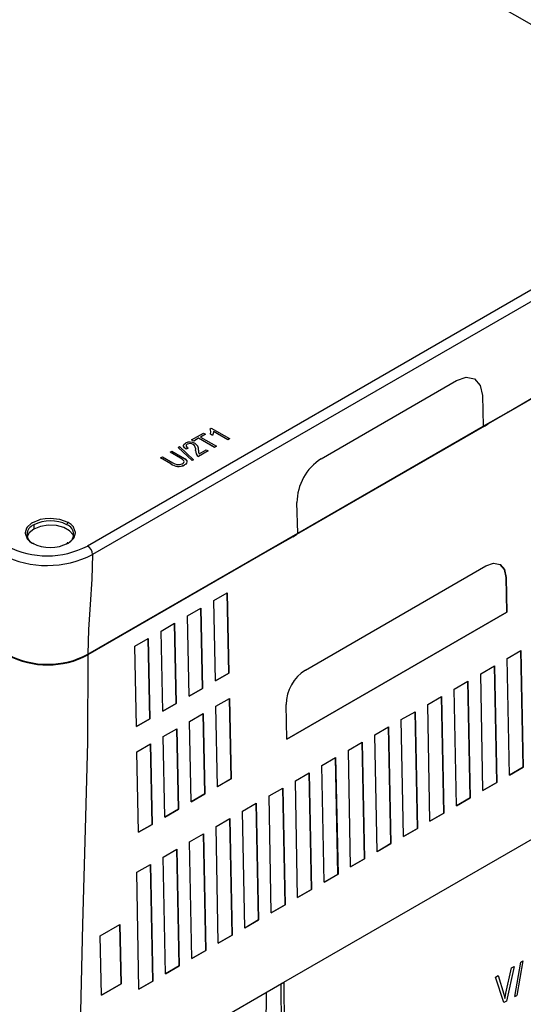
# Model space of a CAD drawing. Header units: millimetres. Extents: x 0 to 1676, y 0 to 1295.
# Tile 56 of 64: x 1402 to 1473, y 901 to 1039. Entities that reach past the tile are written whole.
import ezdxf

# ---------------------------------------------------------------- set-up
doc = ezdxf.new("R2010")
doc.units = ezdxf.units.MM
doc.header["$LTSCALE"] = 6

msp = doc.modelspace()

# ---------------------------------------------------------------- linework, layer by layer
for p, q in [((1506.702, 1020.157), (1330.404, 1120.865)), ((1506.703, 1020.156), (1411.534, 965.216)), ((1507.548, 1019.033), (1412.245, 964.015)), ((1444.48, 977.525), (1463.572, 988.547)), ((1467.21, 986.447), (1467.326, 982.117)), ((1467.21, 986.447), (1467.219, 986.442)), ((1467.219, 986.442), (1467.335, 982.112)), ((1475.847, 986.948), (1470.811, 984.041)), ((1470.882, 984.16), (1475.777, 986.986)), ((1475.775, 986.909), (1470.883, 984.085)), ((1467.335, 982.112), (1470.882, 984.16)), ((1470.811, 984.041), (1468.024, 982.431)), ((1470.883, 984.085), (1470.817, 984.123)), ((1470.883, 984.085), (1470.882, 984.16)), ((1467.492, 982.125), (1441.012, 966.838)), ((1441.171, 967.019), (1467.326, 982.117)), ((1467.335, 982.112), (1467.326, 982.117)), ((1467.492, 982.125), (1467.356, 982.199)), ((1467.492, 982.125), (1468.024, 982.431)), ((1426.217, 980.19), (1427.868, 981.143)), ((1428.165, 980.973), (1427.472, 980.573)), ((1427.472, 980.573), (1429.717, 979.29)), ((1428.165, 980.969), (1427.476, 980.571)), ((1427.868, 981.143), (1428.165, 980.973)), ((1428.165, 980.969), (1428.165, 980.973)), ((1428.82, 981.73), (1428.991, 981.829)), ((1428.82, 981.726), (1428.82, 981.73)), ((1429.156, 980.825), (1428.859, 980.994)), ((1428.859, 980.99), (1428.859, 980.994)), ((1429.156, 980.821), (1428.859, 980.99)), ((1428.991, 981.829), (1431.566, 980.358)), ((1429.156, 980.821), (1429.156, 980.825)), ((1431.302, 980.205), (1429.288, 981.356)), ((1429.288, 981.352), (1429.288, 981.356)), ((1431.302, 980.201), (1429.288, 981.352)), ((1424.314, 979.129), (1424.517, 979.246)), ((1426.287, 977.273), (1424.314, 979.129)), ((1424.314, 979.129), (1424.314, 979.125)), ((1426.287, 977.268), (1424.314, 979.125)), ((1424.517, 979.246), (1426.49, 977.39)), ((1425.597, 979.566), (1425.597, 979.562)), ((1426.514, 980.02), (1426.217, 980.19)), ((1426.217, 980.186), (1426.217, 980.19)), ((1426.514, 980.016), (1426.217, 980.186)), ((1426.429, 979.534), (1426.429, 979.538)), ((1427.208, 980.421), (1426.514, 980.02)), ((1427.208, 980.416), (1426.514, 980.016)), ((1426.514, 980.016), (1426.514, 980.02)), ((1429.453, 979.138), (1427.208, 980.421)), ((1427.208, 980.421), (1427.208, 980.416)), ((1429.453, 979.134), (1427.208, 980.416)), ((1429.717, 979.29), (1429.453, 979.138)), ((1429.717, 979.286), (1429.453, 979.134)), ((1429.453, 979.134), (1429.453, 979.138)), ((1429.717, 979.286), (1429.717, 979.29)), ((1431.566, 980.358), (1431.302, 980.205)), ((1431.566, 980.354), (1431.302, 980.201)), ((1431.302, 980.201), (1431.302, 980.205)), ((1431.566, 980.358), (1431.566, 980.354)), ((1421.826, 977.655), (1422.09, 977.807)), ((1422.09, 977.807), (1423.555, 976.971)), ((1423.179, 978.436), (1423.444, 978.589)), ((1424.644, 977.6), (1423.179, 978.436)), ((1423.18, 978.432), (1423.179, 978.436)), ((1424.644, 977.596), (1423.18, 978.432)), ((1423.444, 978.589), (1424.907, 977.753)), ((1425.722, 979.032), (1425.425, 978.898)), ((1425.722, 979.028), (1425.425, 978.894)), ((1425.425, 978.894), (1425.425, 978.898)), ((1425.722, 979.028), (1425.722, 979.032)), ((1426.785, 978.677), (1426.785, 978.682)), ((1428.562, 978.623), (1427.208, 977.842)), ((1428.562, 978.619), (1427.208, 977.838)), ((1427.208, 977.838), (1427.208, 977.842)), ((1427.274, 978.221), (1428.264, 978.793)), ((1428.264, 978.793), (1428.562, 978.623)), ((1428.562, 978.619), (1428.562, 978.623)), ((1423.289, 976.819), (1421.826, 977.655)), ((1421.826, 977.651), (1421.826, 977.655)), ((1423.289, 976.815), (1421.826, 977.651)), ((1423.289, 976.815), (1423.289, 976.819)), ((1424.644, 977.596), (1424.644, 977.6)), ((1425.214, 976.653), (1425.214, 976.649)), ((1426.49, 977.39), (1426.287, 977.273)), ((1426.49, 977.385), (1426.287, 977.268)), ((1426.287, 977.268), (1426.287, 977.273)), ((1426.49, 977.385), (1426.49, 977.39)), ((1441.172, 967.009), (1441.056, 971.339)), ((1403.959, 968.203), (1403.961, 967.607)), ((1411.602, 949.939), (1441.172, 967.009)), ((1440.481, 966.531), (1441.012, 966.838)), ((1440.481, 966.531), (1436.921, 964.476)), ((1436.921, 964.476), (1411.603, 949.861)), ((1442.259, 947.72), (1467.715, 962.415)), ((1470.646, 955.868), (1470.557, 960.768)), ((1470.557, 960.768), (1470.561, 960.766)), ((1470.561, 960.766), (1470.65, 955.866)), ((1429.364, 957.513), (1431.248, 958.601)), ((1431.473, 947.284), (1431.244, 958.599)), ((1431.248, 958.601), (1431.477, 947.282)), ((1429.575, 946.184), (1429.364, 957.513)), ((1425.651, 955.37), (1427.535, 956.458)), ((1427.761, 945.141), (1427.532, 956.456)), ((1427.535, 956.458), (1427.764, 945.139)), ((1439.641, 937.969), (1470.646, 955.868)), ((1470.65, 955.866), (1439.641, 937.965)), ((1470.646, 955.868), (1470.65, 955.866)), ((1421.939, 953.227), (1423.823, 954.315)), ((1424.048, 942.998), (1423.82, 954.313)), ((1423.823, 954.315), (1424.052, 942.996)), ((1425.862, 944.041), (1425.651, 955.37)), ((1422.15, 941.898), (1421.939, 953.227)), ((1418.227, 951.084), (1420.111, 952.172)), ((1420.336, 940.855), (1420.107, 952.17)), ((1420.111, 952.172), (1420.34, 940.853)), ((1418.438, 939.755), (1418.227, 951.084)), ((1470.7, 949.341), (1472.634, 950.457)), ((1472.963, 934.003), (1472.63, 950.455)), ((1472.634, 950.457), (1472.967, 934.001)), ((1411.603, 949.855), (1411.603, 949.861)), ((1471.007, 932.87), (1470.7, 949.341)), ((1429.575, 946.189), (1431.473, 947.284)), ((1431.477, 947.282), (1429.575, 946.184)), ((1431.473, 947.284), (1431.477, 947.282)), ((1466.97, 947.188), (1468.904, 948.304)), ((1467.277, 930.716), (1466.97, 947.188)), ((1469.233, 931.85), (1468.9, 948.302)), ((1468.904, 948.304), (1469.237, 931.848)), ((1463.24, 945.034), (1465.174, 946.151)), ((1465.503, 929.696), (1465.17, 946.149)), ((1465.174, 946.151), (1465.506, 929.694)), ((1425.862, 944.045), (1427.761, 945.141)), ((1427.764, 945.139), (1425.862, 944.041)), ((1427.761, 945.141), (1427.764, 945.139)), ((1463.547, 928.563), (1463.24, 945.034)), ((1422.15, 941.902), (1424.048, 942.998)), ((1424.052, 942.996), (1422.15, 941.898)), ((1424.052, 942.996), (1424.048, 942.998)), ((1429.641, 942.627), (1431.549, 943.728)), ((1431.774, 932.385), (1431.545, 943.726)), ((1431.549, 943.728), (1431.778, 932.383)), ((1459.51, 942.881), (1461.443, 943.997)), ((1461.772, 927.543), (1461.44, 943.995)), ((1461.443, 943.997), (1461.776, 927.541)), ((1429.853, 931.271), (1429.641, 942.627)), ((1439.641, 937.965), (1439.539, 942.857)), ((1455.779, 940.727), (1457.713, 941.844)), ((1458.042, 925.389), (1457.71, 941.842)), ((1457.713, 941.844), (1458.046, 925.387)), ((1459.816, 926.41), (1459.51, 942.881)), ((1418.438, 939.759), (1420.336, 940.855)), ((1420.34, 940.853), (1418.438, 939.755)), ((1420.336, 940.855), (1420.34, 940.853)), ((1425.929, 940.484), (1427.836, 941.585)), ((1426.14, 929.128), (1425.929, 940.484)), ((1428.062, 930.242), (1427.833, 941.583)), ((1427.836, 941.585), (1428.066, 930.239)), ((1456.086, 924.256), (1455.779, 940.727)), ((1422.216, 938.341), (1424.124, 939.442)), ((1424.35, 928.098), (1424.12, 939.44)), ((1424.124, 939.442), (1424.353, 928.096)), ((1452.049, 938.574), (1453.983, 939.69)), ((1454.312, 923.236), (1453.979, 939.688)), ((1453.983, 939.69), (1454.316, 923.234)), ((1422.428, 926.985), (1422.216, 938.341)), ((1448.319, 936.421), (1450.253, 937.537)), ((1450.582, 921.083), (1450.249, 937.535)), ((1450.253, 937.537), (1450.585, 921.081)), ((1452.356, 922.103), (1452.049, 938.574)), ((1418.504, 936.198), (1420.412, 937.299)), ((1418.716, 924.842), (1418.504, 936.198)), ((1420.637, 925.955), (1420.408, 937.297)), ((1420.412, 937.299), (1420.641, 925.953)), ((1448.626, 919.949), (1448.319, 936.421)), ((1444.589, 934.267), (1446.522, 935.384)), ((1446.852, 918.929), (1446.519, 935.382)), ((1446.522, 935.384), (1446.855, 918.927)), ((1444.896, 917.796), (1444.589, 934.267)), ((1471.007, 932.874), (1472.963, 934.003)), ((1472.967, 934.001), (1471.007, 932.87)), ((1472.963, 934.003), (1472.967, 934.001)), ((1429.853, 931.275), (1431.774, 932.385)), ((1431.778, 932.383), (1429.853, 931.271)), ((1431.774, 932.385), (1431.778, 932.383)), ((1440.858, 932.114), (1442.792, 933.23)), ((1441.165, 915.643), (1440.858, 932.114)), ((1443.121, 916.776), (1442.789, 933.228)), ((1442.792, 933.23), (1443.125, 916.774)), ((1437.128, 929.96), (1439.062, 931.077)), ((1439.391, 914.622), (1439.059, 931.075)), ((1439.062, 931.077), (1439.395, 914.62)), ((1467.277, 930.72), (1469.233, 931.85)), ((1469.237, 931.848), (1467.277, 930.716)), ((1469.233, 931.85), (1469.237, 931.848)), ((1426.14, 929.132), (1428.062, 930.242)), ((1428.066, 930.239), (1426.14, 929.128)), ((1428.066, 930.239), (1428.062, 930.242)), ((1437.435, 913.489), (1437.128, 929.96)), ((1463.547, 928.567), (1465.503, 929.696)), ((1465.506, 929.694), (1463.547, 928.563)), ((1465.503, 929.696), (1465.506, 929.694)), ((1422.428, 926.989), (1424.35, 928.098)), ((1424.353, 928.096), (1422.428, 926.985)), ((1424.353, 928.096), (1424.35, 928.098)), ((1433.398, 927.807), (1435.332, 928.923)), ((1433.705, 911.336), (1433.398, 927.807)), ((1435.661, 912.469), (1435.328, 928.921)), ((1435.332, 928.923), (1435.665, 912.467)), ((1439.233, 903.683), (1480.882, 927.726)), ((1429.668, 925.654), (1431.602, 926.77)), ((1431.931, 910.316), (1431.598, 926.768)), ((1431.602, 926.77), (1431.934, 910.314)), ((1459.816, 926.414), (1461.772, 927.543)), ((1461.776, 927.541), (1459.816, 926.41)), ((1461.772, 927.543), (1461.776, 927.541)), ((1418.716, 924.846), (1420.637, 925.955)), ((1420.641, 925.953), (1418.716, 924.842)), ((1420.641, 925.953), (1420.637, 925.955)), ((1429.975, 909.182), (1429.668, 925.654)), ((1456.086, 924.26), (1458.042, 925.389)), ((1458.046, 925.387), (1456.086, 924.256)), ((1458.042, 925.389), (1458.046, 925.387)), ((1425.938, 923.5), (1427.871, 924.617)), ((1428.201, 908.162), (1427.868, 924.615)), ((1427.871, 924.617), (1428.204, 908.16)), ((1422.207, 921.347), (1424.141, 922.463)), ((1424.47, 906.009), (1424.138, 922.461)), ((1424.141, 922.463), (1424.474, 906.007)), ((1426.245, 907.029), (1425.938, 923.5)), ((1452.356, 922.107), (1454.312, 923.236)), ((1454.316, 923.234), (1452.356, 922.103)), ((1454.312, 923.236), (1454.316, 923.234)), ((1422.514, 904.876), (1422.207, 921.347)), ((1448.626, 919.953), (1450.582, 921.083)), ((1450.585, 921.081), (1448.626, 919.949)), ((1450.582, 921.083), (1450.585, 921.081)), ((1418.477, 919.193), (1420.411, 920.31)), ((1420.74, 903.855), (1420.407, 920.308)), ((1420.411, 920.31), (1420.744, 903.853)), ((1418.784, 902.722), (1418.477, 919.193)), ((1444.896, 917.8), (1446.852, 918.929)), ((1446.855, 918.927), (1444.896, 917.796)), ((1446.852, 918.929), (1446.855, 918.927)), ((1441.165, 915.647), (1443.121, 916.776)), ((1443.125, 916.774), (1441.165, 915.643)), ((1443.121, 916.776), (1443.125, 916.774)), ((1437.435, 913.493), (1439.391, 914.622)), ((1439.395, 914.62), (1437.435, 913.489)), ((1439.391, 914.622), (1439.395, 914.62)), ((1433.705, 911.34), (1435.661, 912.469)), ((1435.665, 912.467), (1433.705, 911.336)), ((1435.661, 912.469), (1435.665, 912.467)), ((1413.332, 910.238), (1416.1, 911.835)), ((1416.264, 903.484), (1416.096, 911.833)), ((1416.1, 911.835), (1416.268, 903.482)), ((1413.489, 901.878), (1413.332, 910.238)), ((1429.975, 909.186), (1431.931, 910.316)), ((1431.934, 910.314), (1429.975, 909.182)), ((1431.931, 910.316), (1431.934, 910.314)), ((1426.245, 907.033), (1428.201, 908.162)), ((1428.204, 908.16), (1426.245, 907.029)), ((1428.201, 908.162), (1428.204, 908.16)), ((1422.514, 904.88), (1424.47, 906.009)), ((1424.474, 906.007), (1422.514, 904.876)), ((1424.47, 906.009), (1424.474, 906.007)), ((1470.53, 902.166), (1471.292, 905.701)), ((1470.533, 902.164), (1471.295, 905.699)), ((1471.687, 905.925), (1470.607, 901.035)), ((1471.292, 905.701), (1471.684, 905.927)), ((1471.292, 905.701), (1471.295, 905.699)), ((1471.295, 905.699), (1471.687, 905.925)), ((1471.684, 905.927), (1471.687, 905.925)), ((1471.786, 901.664), (1472.629, 906.528)), ((1471.79, 901.662), (1472.632, 906.526)), ((1472.922, 906.693), (1472.079, 901.829)), ((1472.629, 906.528), (1472.918, 906.695)), ((1472.629, 906.528), (1472.632, 906.526)), ((1472.632, 906.526), (1472.922, 906.693)), ((1472.918, 906.695), (1472.922, 906.693)), ((1469.064, 904.415), (1469.452, 904.639)), ((1470.213, 900.811), (1469.064, 904.415)), ((1469.067, 904.412), (1469.064, 904.415)), ((1469.067, 904.412), (1469.455, 904.637)), ((1470.217, 900.81), (1469.067, 904.412)), ((1469.452, 904.639), (1469.455, 904.637)), ((1469.455, 904.637), (1470.228, 901.987)), ((1413.489, 901.882), (1416.264, 903.484)), ((1416.268, 903.482), (1413.489, 901.878)), ((1416.264, 903.484), (1416.268, 903.482)), ((1418.784, 902.726), (1420.74, 903.855)), ((1420.744, 903.853), (1418.784, 902.722)), ((1420.74, 903.855), (1420.744, 903.853)), ((1427.498, 896.908), (1439.23, 903.681)), ((1438.808, 903.437), (1438.81, 903.436)), ((1438.81, 903.436), (1438.936, 875.263)), ((1439.233, 903.683), (1439.23, 903.681)), ((1439.233, 903.683), (1439.361, 875.012)), ((1436.705, 902.224), (1436.552, 876.624)), ((1470.228, 901.987), (1470.384, 901.404)), ((1470.53, 902.166), (1470.533, 902.164)), ((1471.79, 901.662), (1471.786, 901.664)), ((1471.79, 901.662), (1472.079, 901.829)), ((1470.213, 900.811), (1470.217, 900.81)), ((1470.607, 901.035), (1470.217, 900.81))]:
    msp.add_line(p, q)
at = {"flags": 128}
for points in [[(1463.572, 988.547), (1464.937, 989.009), (1466.105, 988.775), (1466.903, 987.874), (1467.219, 986.442)], [(1466.088, 988.782), (1466.096, 988.78), (1466.894, 987.879), (1467.21, 986.447)], [(1428.859, 980.994), (1428.939, 981.365), (1428.82, 981.73)], [(1428.859, 980.99), (1428.939, 981.361), (1428.82, 981.726)], [(1429.288, 981.356), (1429.266, 981.087), (1429.156, 980.825)], [(1429.288, 981.352), (1429.266, 981.083), (1429.156, 980.821)], [(1425.425, 978.898), (1425.193, 979.086), (1425.067, 979.304), (1425.069, 979.42), (1425.118, 979.532), (1425.342, 979.723)], [(1425.077, 979.435), (1425.118, 979.528), (1425.342, 979.719)], [(1425.425, 978.894), (1425.193, 979.082), (1425.1, 979.243)], [(1425.597, 979.566), (1425.512, 979.503), (1425.46, 979.436), (1425.44, 979.364), (1425.452, 979.287), (1425.555, 979.148), (1425.722, 979.032)], [(1425.49, 979.229), (1425.541, 979.158), (1425.722, 979.028)], [(1424.907, 977.753), (1425.278, 977.511), (1425.533, 977.234), (1425.565, 977.075), (1425.516, 976.919), (1425.393, 976.777), (1425.214, 976.653)], [(1424.907, 977.749), (1425.296, 977.493), (1425.533, 977.23), (1425.565, 977.073), (1425.516, 976.916), (1425.392, 976.773), (1425.214, 976.649)], [(1427.173, 978.73), (1427.192, 978.473), (1427.274, 978.221)], [(1424.896, 976.811), (1425.028, 976.9), (1425.124, 977.002), (1425.162, 977.116), (1425.125, 977.23), (1424.916, 977.428), (1424.644, 977.6)], [(1424.896, 976.807), (1425.028, 976.896), (1425.124, 976.998), (1425.162, 977.113), (1425.125, 977.226), (1424.916, 977.424), (1424.644, 977.596)], [(1408.815, 968.52), (1407.66, 968.96), (1406.298, 969.111), (1406.256, 969.111), (1405.573, 969.067), (1404.884, 968.939), (1404.677, 968.882), (1403.781, 968.505), (1403.776, 968.502), (1403.742, 968.482), (1403.652, 968.427), (1403.031, 967.869), (1402.935, 967.727), (1402.738, 967.056), (1402.74, 967.005), (1403.031, 966.245), (1403.041, 966.232), (1403.116, 966.14), (1403.357, 965.905), (1403.781, 965.614)], [(1409.569, 966.583), (1409.498, 966.771), (1409.012, 967.368), (1408.2, 967.832), (1407.158, 968.108), (1406.013, 968.162), (1404.903, 967.988), (1403.961, 967.607)], [(1408.815, 965.629), (1408.818, 965.631), (1408.85, 965.65), (1408.939, 965.704), (1409.564, 966.265), (1409.66, 966.407), (1409.857, 967.078), (1409.856, 967.129), (1409.564, 967.889), (1409.555, 967.902), (1409.479, 967.994), (1409.239, 968.229), (1408.815, 968.52)], [(1403.961, 967.607), (1403.302, 967.064), (1403.031, 966.553)], [(1403.781, 965.614), (1403.815, 965.63), (1403.848, 965.637), (1403.878, 965.636), (1403.905, 965.627), (1403.927, 965.609), (1403.944, 965.584), (1403.954, 965.552), (1403.955, 965.551)], [(1408.815, 965.629), (1408.781, 965.645), (1408.748, 965.652), (1408.718, 965.651), (1408.691, 965.641), (1408.669, 965.624), (1408.653, 965.598), (1408.643, 965.566), (1408.64, 965.548)], [(1412.245, 964.015), (1412.129, 960.521), (1411.909, 956.969), (1411.696, 953.421), (1411.602, 949.939)], [(1467.715, 962.415), (1468.785, 962.783), (1469.702, 962.598), (1470.326, 961.89), (1470.561, 960.766)], [(1470.557, 960.768), (1470.323, 961.892), (1469.697, 962.601), (1469.691, 962.603)], [(1411.603, 949.855), (1411.516, 937.535), (1411.23, 925.259), (1410.843, 911.82), (1410.556, 899.565), (1410.464, 887.242)], [(1470.381, 901.407), (1470.452, 901.785), (1470.53, 902.166)], [(1470.384, 901.404), (1470.455, 901.783), (1470.533, 902.164)]]:
    msp.add_lwpolyline(points, dxfattribs=at)
for centre, radius, start, end in [((1425.988, 978.471), 1.408, 59.71291, 117.30556), ((1425.687, 979.334), 0.245, 111.64607, 159.71639), ((1425.987, 978.797), 0.863, 59.19796, 116.91014), ((1425.987, 978.79), 0.865, 59.26063, 116.84747), ((1425.946, 978.835), 0.853, 349.63946, 55.50513), ((1425.946, 978.831), 0.853, 349.63946, 55.50513), ((1426.21, 978.849), 0.97, 352.92973, 59.75111), ((1427.648, 978.59), 0.868, 173.90634, 239.50789), ((1427.648, 978.585), 0.868, 173.90634, 239.50789), ((1424.384, 978.266), 1.815, 232.89505, 297.22891), ((1424.384, 978.262), 1.815, 232.89468, 297.22927), ((1424.353, 977.961), 1.272, 231.12333, 295.29645), ((1448.555, 971.228), 7.501, 122.91067, 179.15681), ((1404.462, 966.859), 1.435, 110.52664, 249.47199), ((1406.312, 963.667), 5.11, 62.91852, 117.42837), ((1409.022, 968.197), 0.383, 122.68951, 177.07602), ((1408.136, 966.873), 1.435, 290.52664, 69.47199), ((1405.85, 976.165), 12.337, 242.91018, 297.4367), ((1406.283, 970.523), 5.509, 242.98991, 297.35698), ((1410.706, 963.915), 1.542, 3.71047, 57.50213), ((1405.849, 976.465), 13.997, 243.15681, 297.19008), ((1405.914, 960.735), 12.203, 242.56531, 297.78157), ((1405.915, 960.548), 12.112, 242.33512, 298.01176), ((1445.471, 942.732), 5.933, 122.77779, 178.78683), ((1449.583, 885.453), 20.963, 119.5941, 120.92493)]:
    msp.add_arc(centre, radius, start, end)

doc.saveas('drawing.dxf')
